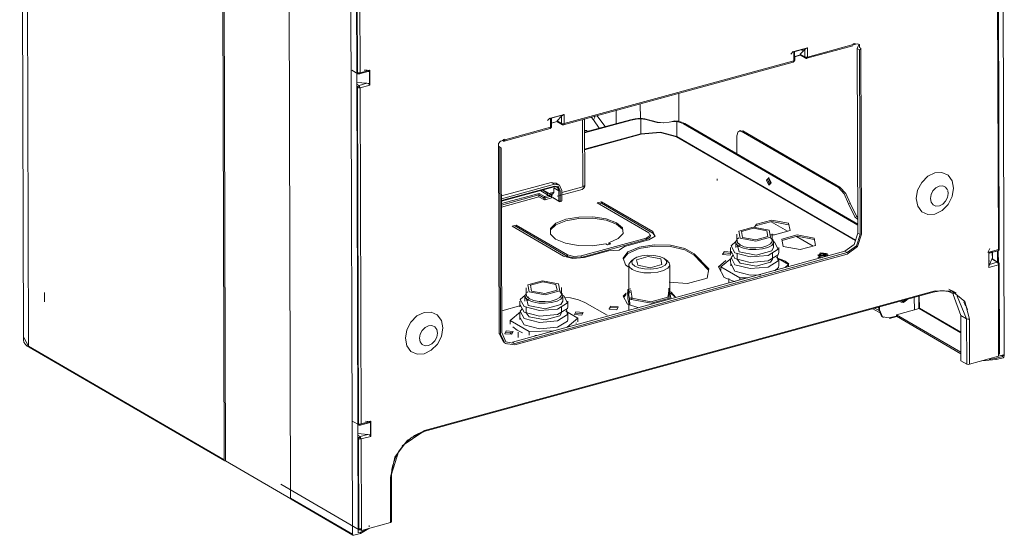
# Model space of a CAD drawing. Header units: millimetres. Extents: x 37142 to 74566, y 2709 to 34045.
# Tile 32 of 58: x 70935 to 71437, y 19763 to 20026. Entities that reach past the tile are written whole.
import ezdxf

# ---------------------------------------------------------------- set-up
doc = ezdxf.new("R2010")
doc.units = ezdxf.units.MM
doc.layers.add('G-XREF-____-OTLN', color=8, linetype='Continuous', lineweight=9)
doc.layers.add('M-EQPM-____-OTLN', color=50, linetype='Continuous', lineweight=20)

# ---------------------------------------------------------------- blocks, each defined once
blk = doc.blocks.new('City Class FR - City Class F_iam-1558930-3D Вент Right')
at = {"layer": 'G-XREF-____-OTLN'}
for p, q in [((4014.98, 20503.85), (4016.87, 19862.96)), ((4017.59, 20500.5), (4019.48, 19859.61)), ((4514.79, 20495.54), (4516.68, 19854.66)), ((4119.2, 19801.75), (4117.31, 20442.64)), ((4119.86, 19801.2), (4117.97, 20443.56)), ((4153, 19782.14), (4151.11, 20423.03)), ((4184.55, 19763.83), (4182.66, 20404.72)), ((4186.75, 19999.22), (4186.22, 20178.02)), ((4187.03, 19999.1), (4186.53, 20170.34)), ((4187.92, 20170.23), (4188.42, 19999)), ((4513.64, 19908.85), (4513.14, 20080.08)), ((4514.08, 19909.01), (4513.57, 20080.58)), ((4416.36, 20006.96), (4439.74, 20013.36)), ((4439.54, 20012.77), (4439.73, 20013.18)), ((4439.74, 20013.73), (4440.4, 20013.91)), ((4439.74, 20013.36), (4439.74, 20013.73)), ((4440.83, 20013.86), (4439.96, 20013.62)), ((4440.41, 20013.36), (4439.96, 20013.62)), ((4440.4, 20013.91), (4440.41, 20013.36)), ((4440.41, 20013.36), (4441.81, 20013.74)), ((4441.78, 20011.35), (4442.63, 20013.16)), ((4409.12, 20009.76), (4407.88, 20008.46)), ((4409.41, 20009.73), (4416.35, 20011.63)), ((4409.42, 20005.07), (4409.41, 20009.73)), ((4409.66, 20009.7), (4416.04, 20011.44)), ((4412.94, 20008.04), (4409.76, 20007.17)), ((4409.76, 20007.14), (4412.82, 20007.98)), ((4412.74, 20007.97), (4409.76, 20007.15)), ((4409.86, 20005.4), (4409.85, 20009.58)), ((4412.72, 20008.37), (4412.55, 20008.07)), ((4412.6, 20007.99), (4415.4, 20006.37)), ((4412.6, 20007.99), (4412.74, 20007.97)), ((4414.96, 20010.74), (4412.72, 20008.37)), ((4414.97, 20007.07), (4412.72, 20008.37)), ((4415.8, 20006.37), (4412.94, 20008.04)), ((4414.12, 20011.02), (4413.46, 20010.33)), ((4414.96, 20010.74), (4414.97, 20007.07)), ((4416.06, 20006.33), (4439.44, 20012.72)), ((4416.35, 20011.63), (4416.36, 20006.96)), ((4442.06, 19917.21), (4441.78, 20011.35)), ((4441.78, 20011.35), (4442.96, 20010.66)), ((4443.65, 20011.47), (4442.92, 20011.9)), ((4442.96, 20010.66), (4443.24, 19916.52)), ((4443.65, 20011.47), (4443.93, 19916.71)), ((4292.14, 19972.44), (4409.12, 20004.43)), ((4292.43, 19973.08), (4409.42, 20005.07)), ((4409.42, 20005.07), (4409.84, 20005.32)), ((4184.27, 20000.26), (4187.36, 19998.46)), ((4187.28, 19820.28), (4186.75, 19999.08)), ((4187.28, 19998.52), (4187.03, 19999.1)), ((4187.15, 19998.82), (4187.86, 19998.41)), ((4187.86, 19998.41), (4187.35, 19998.47)), ((4187.99, 19998.33), (4192.53, 19999.57)), ((4188.42, 19999), (4193.34, 20000.35)), ((4189.69, 19998.91), (4191.88, 19999.51)), ((4192, 20000.24), (4190.58, 20000.34)), ((4192.17, 20000.23), (4192.2, 20000.23)), ((4193, 20000.05), (4192.59, 20000.17)), ((4193.44, 19999.96), (4193.08, 20000.15)), ((4193.19, 20000.02), (4193.21, 19992.93)), ((4193.34, 20000.35), (4193.36, 19992.64)), ((4191.9, 19993.64), (4186.77, 19994.01)), ((4187.88, 19992.54), (4186.77, 19993.18)), ((4191.9, 19993.64), (4187.88, 19992.54)), ((4193.1, 19993.46), (4193.46, 19993.84)), ((4187.56, 19820.16), (4187.06, 19991.39)), ((4187.3, 19992.14), (4187.88, 19991.8)), ((4193.36, 19992.64), (4188.45, 19991.29)), ((4188.45, 19991.29), (4188.95, 19820.06)), ((4350.88, 19973.86), (4350.84, 19988.54)), ((4331.22, 19983.17), (4331.25, 19975.46)), ((4285.48, 19975.84), (4292.42, 19977.74)), ((4292.42, 19977.74), (4292.43, 19973.08)), ((4318.84, 19979.9), (4318.86, 19973.06)), ((4285.19, 19975.87), (4283.95, 19974.57)), ((4285.49, 19971.18), (4285.48, 19975.84)), ((4285.73, 19975.81), (4292.11, 19977.55)), ((4285.84, 19973.28), (4289.01, 19974.15)), ((4285.84, 19973.25), (4288.89, 19974.09)), ((4288.81, 19974.08), (4285.84, 19973.26)), ((4285.93, 19971.51), (4285.92, 19975.69)), ((4288.79, 19974.48), (4288.62, 19974.18)), ((4288.68, 19974.1), (4291.48, 19972.48)), ((4288.68, 19974.1), (4288.81, 19974.08)), ((4291.03, 19976.85), (4288.79, 19974.48)), ((4291.05, 19973.18), (4288.79, 19974.48)), ((4291.87, 19972.48), (4289.01, 19974.15)), ((4291.03, 19976.85), (4291.05, 19973.18)), ((4301.92, 19940.9), (4301.82, 19975.17)), ((4302.81, 19968.67), (4326.16, 19975.05)), ((4326.61, 19974.79), (4302.81, 19968.28)), ((4302.93, 19941.66), (4302.83, 19975.45)), ((4306.23, 19976.39), (4307.28, 19974.94)), ((4307.28, 19974.94), (4310.32, 19970.72)), ((4309.13, 19977.21), (4313.27, 19971.53)), ((4326.16, 19975.05), (4326.61, 19974.79)), ((4331.55, 19967.88), (4331.53, 19975.48)), ((4336.39, 19974.68), (4336.06, 19974.79)), ((4346.68, 19974.02), (4345.96, 19973.83)), ((4349.89, 19966.55), (4349.87, 19974.14)), ((4353.22, 19972.86), (4353.88, 19973.04)), ((4353.22, 19972.86), (4442.05, 19921.32)), ((4353.88, 19973.04), (4442.05, 19921.88)), ((4261.81, 19964.15), (4285.2, 19970.54)), ((4262.11, 19964.78), (4285.49, 19971.18)), ((4285.49, 19971.18), (4285.91, 19971.43)), ((4302.83, 19960.02), (4331.55, 19967.88)), ((4304.18, 19969.46), (4302.84, 19969.61)), ((4382.39, 19969.61), (4381.56, 19969.39)), ((4383.43, 19969.42), (4381.84, 19969.27)), ((4382.6, 19969.2), (4383.43, 19969.42)), ((4432.12, 19940.46), (4382.6, 19969.2)), ((4432.95, 19940.69), (4383.43, 19969.42)), ((4260.05, 19964.04), (4261.45, 19964.42)), ((4261.55, 19964.19), (4260.88, 19964.59)), ((4261.45, 19964.42), (4260.94, 19964.55)), ((4261.45, 19964.97), (4262.11, 19965.15)), ((4261.45, 19964.42), (4261.45, 19964.97)), ((4261.81, 19964.15), (4261.55, 19964.19)), ((4262.1, 19964.61), (4261.91, 19964.19)), ((4262.11, 19965.15), (4262.11, 19964.78)), ((4331.66, 19967.63), (4302.83, 19959.74)), ((4440.8, 19913.47), (4349.73, 19966.32)), ((4440.89, 19913.74), (4349.89, 19966.55)), ((4380.36, 19966.84), (4380.39, 19957.66)), ((4259.26, 19866.1), (4258.98, 19961.54)), ((4258.98, 19961.54), (4259.71, 19961.12)), ((4260, 19865.68), (4259.71, 19961.12)), ((4260.38, 19960.73), (4259.71, 19961.11)), ((4260.65, 19866.59), (4260.38, 19960.73)), ((4260.45, 19936.17), (4285.79, 19943.1)), ((4285.79, 19943.1), (4288.42, 19942.61)), ((4287.48, 19942.12), (4285.79, 19943.1)), ((4289.75, 19941.88), (4288.06, 19942.86)), ((4370.41, 19944.9), (4370.41, 19943.99)), ((4396.12, 19944.41), (4396.53, 19945.63)), ((4396.12, 19944.41), (4396.76, 19945.56)), ((4396.12, 19944.41), (4397.06, 19941.98)), ((4396.12, 19944.41), (4397.15, 19941.92)), ((4397.6, 19942.54), (4396.95, 19944.63)), ((4260.45, 19934.73), (4287.48, 19942.12)), ((4260.46, 19933.81), (4287.48, 19941.2)), ((4260.46, 19933.53), (4287.34, 19940.88)), ((4280.27, 19938.85), (4289.87, 19933.28)), ((4283.97, 19936.81), (4280.46, 19938.85)), ((4281.16, 19939.27), (4283.97, 19937.64)), ((4286.05, 19936.73), (4281.51, 19939.36)), ((4283.97, 19936.81), (4283.97, 19937.64)), ((4285.74, 19936.78), (4284.23, 19937.66)), ((4286.6, 19937.88), (4285.36, 19937.54)), ((4285.37, 19937.77), (4286.6, 19937.05)), ((4287, 19937.65), (4286.6, 19937.88)), ((4286.6, 19937.88), (4286.6, 19937.05)), ((4287, 19937.65), (4287.11, 19937.66)), ((4287.16, 19937.83), (4287.16, 19940.3)), ((4287.16, 19940.3), (4289.69, 19938.83)), ((4287.4, 19940.93), (4287.34, 19940.88)), ((4288.84, 19936.04), (4301.55, 19939.52)), ((4289.32, 19941.14), (4289.52, 19939.99)), ((4289.52, 19939.99), (4289.52, 19939.23)), ((4289.69, 19938.83), (4289.71, 19933.6)), ((4290.39, 19938.78), (4290.4, 19933.55)), ((4291.21, 19939.01), (4291.23, 19933.78)), ((4291.22, 19937.97), (4301.92, 19940.9)), ((4301.69, 19939.61), (4301.52, 19939.54)), ((4432.12, 19940.46), (4432.95, 19940.69)), ((4487.89, 19938.89), (4488.11, 19937.41)), ((4260.46, 19932.27), (4279.62, 19937.51)), ((4260.46, 19931.57), (4279.49, 19936.78)), ((4279.5, 19935.69), (4260.47, 19930.49)), ((4279.49, 19936.78), (4282.03, 19935.31)), ((4279.49, 19936.78), (4279.5, 19935.69)), ((4282.03, 19934.33), (4279.5, 19935.69)), ((4279.62, 19937.51), (4282.44, 19935.88)), ((4282.03, 19935.31), (4282.03, 19934.33)), ((4282.44, 19935.88), (4285.74, 19936.78)), ((4282.72, 19935.26), (4286.03, 19936.16)), ((4282.73, 19934.29), (4282.72, 19935.26)), ((4286.03, 19935.19), (4282.73, 19934.29)), ((4284.39, 19936.41), (4285.25, 19935.95)), ((4285.53, 19936.02), (4284.71, 19936.5)), ((4285.36, 19937.54), (4285.36, 19936.71)), ((4286.6, 19937.05), (4285.36, 19936.71)), ((4286.16, 19936.44), (4285.52, 19936.81)), ((4286.03, 19936.16), (4286.03, 19935.19)), ((4286.16, 19935.66), (4286.16, 19936.44)), ((4289.71, 19933.6), (4286.61, 19935.4)), ((4290.95, 19933.48), (4290.12, 19933.26)), ((4290.4, 19933.55), (4291.23, 19933.78)), ((4291.15, 19933.5), (4290.95, 19933.48)), ((4309.29, 19932.65), (4311.35, 19933.22)), ((4335.48, 19917.45), (4309.29, 19932.65)), ((4311.35, 19933.22), (4337.55, 19918.01)), ((4311.35, 19932.48), (4311.35, 19933.22)), ((4311.35, 19932.48), (4310.15, 19932.15)), ((4337.55, 19917.28), (4311.35, 19932.48)), ((4437.24, 19932.23), (4438.07, 19932.45)), ((4397.84, 19923.06), (4406.25, 19918.18)), ((4406.25, 19918.18), (4397.84, 19923.06)), ((4265.91, 19920.79), (4267.98, 19921.35)), ((4292.11, 19905.59), (4265.91, 19920.79)), ((4267.98, 19920.62), (4266.77, 19920.29)), ((4267.98, 19921.35), (4294.17, 19906.15)), ((4267.98, 19920.62), (4267.98, 19921.35)), ((4294.18, 19905.42), (4267.98, 19920.62)), ((4337.55, 19917.28), (4337.55, 19918.01)), ((4301.12, 19905.65), (4334.17, 19914.69)), ((4334.17, 19913.95), (4301.12, 19904.91)), ((4335.58, 19913.87), (4323.18, 19910.48)), ((4336.27, 19915.23), (4334.17, 19913.95)), ((4334.17, 19913.95), (4334.17, 19914.69)), ((4336.35, 19915.6), (4336.35, 19916.34)), ((4338.81, 19915.77), (4337.55, 19917.28)), ((4379.82, 19912.62), (4379.83, 19909.87)), ((4380.46, 19916.76), (4380.47, 19913.22)), ((4381.35, 19914.77), (4380.77, 19914.29)), ((4398.16, 19914.34), (4397.57, 19914.82)), ((4398.19, 19914.16), (4398.47, 19913.28)), ((4398.47, 19913.28), (4398.46, 19916.81)), ((4398.7, 19913.13), (4399.6, 19912.67)), ((4399.13, 19909.93), (4399.12, 19912.68)), ((4410.8, 19915.54), (4419.21, 19910.66)), ((4419.21, 19910.66), (4410.8, 19915.54)), ((4443.24, 19916.52), (4442.06, 19917.21)), ((4266.1, 19861.75), (4435.47, 19908.06)), ((4314.92, 19908.22), (4302.53, 19904.83)), ((4314.54, 19911.27), (4313.56, 19911.83)), ((4316.19, 19911.72), (4314.54, 19911.27)), ((4315.22, 19912.28), (4316.19, 19911.72)), ((4315.22, 19912.28), (4315.22, 19911.55)), ((4315.22, 19911.55), (4316.08, 19911.83)), ((4377.23, 19909.86), (4377.24, 19907.11)), ((4377.45, 19908.02), (4379.36, 19904.38)), ((4382.34, 19911.08), (4380.4, 19910.39)), ((4380.62, 19911.4), (4381.5, 19907.72)), ((4381.58, 19912.09), (4381.03, 19911.73)), ((4401.73, 19907.18), (4401.73, 19909.94)), ((4436.65, 19907.38), (4435.47, 19908.06)), ((4509.34, 19909.46), (4508.34, 19907.36)), ((4508.73, 19907.5), (4513.64, 19908.85)), ((4508.75, 19899.8), (4508.73, 19907.5)), ((4508.93, 19907.01), (4513.34, 19908.21)), ((4509.06, 19907.16), (4512.02, 19907.97)), ((4510.56, 19907.64), (4510.58, 19903.85)), ((4510.61, 19903.83), (4510.6, 19907.65)), ((4510.6, 19907.65), (4510.61, 19903.89)), ((4513.2, 19902.27), (4513.18, 19908.23)), ((4513.48, 19908.3), (4513.64, 19908.85)), ((4513.65, 19901.14), (4513.63, 19908.85)), ((4436.65, 19907.38), (4267.29, 19861.06)), ((4436.66, 19906.61), (4267.29, 19860.29)), ((4294.18, 19905.42), (4294.17, 19906.15)), ((4301.12, 19904.91), (4301.12, 19905.65)), ((4327.66, 19903.99), (4326.31, 19902.86)), ((4345.2, 19902.92), (4343.84, 19904.03)), ((4358.57, 19906.72), (4366.12, 19899.07)), ((4358.57, 19905.98), (4358.57, 19906.72)), ((4366, 19898.46), (4358.57, 19905.98)), ((4372.23, 19900.07), (4377.61, 19904.52)), ((4377.24, 19903.9), (4377.25, 19900.6)), ((4380.49, 19907.12), (4380.49, 19903.91)), ((4380.49, 19903.91), (4382.06, 19901.9)), ((4398.49, 19903.96), (4398.49, 19907.17)), ((4400.64, 19904.75), (4406.78, 19901.19)), ((4401.75, 19900.67), (4401.74, 19903.97)), ((4402.65, 19904.04), (4405, 19903.03)), ((4406.88, 19901.65), (4405, 19903.03)), ((4421.78, 19906.33), (4421.78, 19905.6)), ((4422.05, 19904.81), (4423.07, 19904.46)), ((4422.88, 19906.42), (4422.22, 19905.04)), ((4423.82, 19904.63), (4422.22, 19905.04)), ((4426.52, 19906.03), (4424.16, 19906.49)), ((4426.35, 19906.17), (4425.03, 19906.55)), ((4425.93, 19905.61), (4425.65, 19905.98)), ((4425.74, 19905.44), (4425.79, 19905.42)), ((4426.35, 19906.17), (4426.78, 19905.61)), ((4426.78, 19905.69), (4426.78, 19906.35)), ((4508.34, 19907.35), (4508.34, 19907.34)), ((4508.74, 19902.47), (4509.07, 19903.17)), ((4508.83, 19900.16), (4508.81, 19907.25)), ((4510.36, 19903.98), (4509.08, 19901.29)), ((4510.36, 19903.98), (4513.1, 19902.39)), ((4513.6, 19902.33), (4510.52, 19904.12)), ((4327.05, 19899), (4325.17, 19899.99)), ((4325.28, 19901.06), (4325.32, 19886.37)), ((4346.28, 19886.44), (4346.23, 19901.12)), ((4371.6, 19900.17), (4371.19, 19899.59)), ((4381.99, 19894.41), (4372.23, 19900.07)), ((4372.23, 19900.07), (4372.24, 19898.24)), ((4377.47, 19901.51), (4379.38, 19897.86)), ((4406.78, 19901.19), (4405.02, 19899.73)), ((4406.78, 19901.19), (4406.78, 19900.22)), ((4513.67, 19901.14), (4508.75, 19899.8)), ((4513.1, 19902.39), (4509.08, 19901.29)), ((4513.67, 19901.14), (4514.07, 19901.58)), ((4513.8, 19855.44), (4513.67, 19901.14)), ((4514.09, 19901.64), (4513.93, 19901.69)), ((4514.24, 19855.77), (4514.1, 19901.64)), ((4374.02, 19894.56), (4379.46, 19892.48)), ((4376.37, 19894.17), (4376.38, 19891.9)), ((4386.03, 19894.54), (4381.99, 19894.41)), ((4381.99, 19894.41), (4381.99, 19893.7)), ((4221.21, 19816.76), (4481.46, 19887.93)), ((4273.05, 19889.4), (4273.06, 19885.87)), ((4273.94, 19887.42), (4273.35, 19886.94)), ((4290.75, 19886.99), (4290.16, 19887.47)), ((4291.06, 19885.92), (4291.05, 19889.46)), ((4324.44, 19886.89), (4325.92, 19887.69)), ((4326.31, 19888.86), (4324.88, 19888.47)), ((4324.89, 19883.88), (4324.88, 19888.47)), ((4324.88, 19888.47), (4325.78, 19883.67)), ((4326.36, 19888.19), (4327.14, 19884.04)), ((4345.52, 19887.79), (4346.96, 19887.16)), ((4346.72, 19884.34), (4345.82, 19889.14)), ((4345.83, 19884.56), (4345.82, 19889.14)), ((4488.39, 19887.78), (4489.3, 19887.15)), ((4491.39, 19886.97), (4488.46, 19888.67)), ((4490.73, 19886.97), (4489.57, 19887.95)), ((4490.59, 19887.4), (4489.8, 19887.75)), ((4492.15, 19886.71), (4490.05, 19887.84)), ((4027.54, 19886.96), (4027.56, 19882.19)), ((4220.91, 19816.12), (4481.16, 19887.29)), ((4269.82, 19882.51), (4269.82, 19879.76)), ((4272.41, 19885.27), (4272.42, 19882.52)), ((4274.93, 19883.73), (4272.99, 19883.04)), ((4273.21, 19884.05), (4274.09, 19880.37)), ((4274.17, 19884.73), (4273.62, 19884.38)), ((4290.78, 19886.8), (4291.06, 19885.92)), ((4291.29, 19885.77), (4292.19, 19885.32)), ((4291.72, 19882.58), (4291.71, 19885.33)), ((4294.32, 19879.83), (4294.32, 19882.58)), ((4324.06, 19885.9), (4322.65, 19884.53)), ((4326.08, 19887.03), (4324.57, 19886.24)), ((4325.46, 19880.85), (4324.89, 19883.88)), ((4325.7, 19884.1), (4327.14, 19884.5)), ((4325.79, 19880.77), (4325.78, 19883.67)), ((4325.78, 19883.67), (4336.71, 19881.6)), ((4327.18, 19884.15), (4326.37, 19883.6)), ((4336.71, 19881.6), (4346.72, 19884.34)), ((4345.24, 19884.67), (4345.83, 19884.56)), ((4346.96, 19886.43), (4345.48, 19887.07)), ((4349.28, 19884.46), (4346.96, 19887.16)), ((4346.96, 19886.43), (4348.71, 19884.98)), ((4463.9, 19882.55), (4465.4, 19882.27)), ((4464.9, 19882.25), (4465.95, 19882.85)), ((4467.01, 19883.23), (4465.26, 19881.95)), ((4465.57, 19882.32), (4465.86, 19882.43)), ((4466.22, 19882.68), (4466.89, 19883.36)), ((4470.85, 19878.21), (4470.83, 19884.51)), ((4473.12, 19879.04), (4473.11, 19885.13)), ((4473.38, 19885.21), (4473.4, 19879.02)), ((4490.54, 19886.05), (4494.55, 19875.2)), ((4492.6, 19885.15), (4497.48, 19873.5)), ((4260.58, 19877.65), (4270.34, 19880.32)), ((4270.04, 19880.67), (4271.95, 19877.03)), ((4273.07, 19879.77), (4273.08, 19876.56)), ((4291.08, 19876.61), (4291.07, 19879.82)), ((4293.23, 19877.4), (4299.37, 19873.84)), ((4303.01, 19881.97), (4314.28, 19875.43)), ((4324.65, 19881.06), (4330.46, 19879.17)), ((4325.34, 19881.79), (4325.35, 19877.98)), ((4453.91, 19876.26), (4449.67, 19878.72)), ((4450.75, 19879.02), (4453.41, 19877.47)), ((4452.66, 19879.54), (4452.67, 19878.43)), ((4452.67, 19878.43), (4453.12, 19878.17)), ((4453.12, 19878.17), (4453.11, 19879.67)), ((4461.67, 19875.63), (4473.24, 19878.8)), ((4463.88, 19882.04), (4465.26, 19881.95)), ((4465.4, 19882.27), (4465.57, 19882.32)), ((4473.24, 19878.8), (4494.57, 19866.42)), ((4473.4, 19879.02), (4494.57, 19866.74)), ((4496.99, 19880.18), (4496.05, 19882.17)), ((4497.86, 19878.14), (4496.76, 19881.36)), ((4264.82, 19872.72), (4270.2, 19877.17)), ((4274.58, 19867.06), (4264.82, 19872.72)), ((4264.82, 19872.72), (4264.83, 19870.89)), ((4269.83, 19876.55), (4269.84, 19873.24)), ((4270.06, 19874.15), (4271.97, 19870.51)), ((4273.08, 19876.56), (4274.65, 19874.55)), ((4299.37, 19873.84), (4293.96, 19869.36)), ((4294.34, 19873.32), (4294.33, 19876.62)), ((4298.4, 19876.42), (4301.77, 19876.27)), ((4299.37, 19873.84), (4299.37, 19872)), ((4454.61, 19874.59), (4455.06, 19874.33)), ((4458.09, 19874.02), (4461.56, 19874.96)), ((4461.88, 19874.78), (4458.2, 19873.77)), ((4461.67, 19874.9), (4461.67, 19875.63)), ((4494.6, 19856.53), (4461.67, 19875.63)), ((4494.6, 19855.79), (4461.67, 19874.9)), ((4497.48, 19873.5), (4494.55, 19875.2)), ((4494.55, 19875.2), (4494.61, 19852.26)), ((4497.48, 19873.5), (4497.54, 19850.56)), ((4498.86, 19873.4), (4498.93, 19850.46)), ((4266.26, 19869.56), (4268.47, 19867.72)), ((4268.47, 19867.72), (4271.11, 19866.52)), ((4287, 19867.46), (4274.58, 19867.06)), ((4298.57, 19871.12), (4298.6, 19871.49)), ((4017.13, 19864.07), (4019.48, 19859.61)), ((4261.63, 19861.49), (4259.26, 19866.1)), ((4260, 19865.68), (4259.26, 19866.1)), ((4262.87, 19866.7), (4266.25, 19866.56)), ((4265.8, 19865.74), (4264.84, 19866.3)), ((4268.96, 19866.82), (4268.97, 19864.14)), ((4274.58, 19867.06), (4274.59, 19865.22)), ((4277.5, 19865.14), (4278.38, 19865.05)), ((4019.48, 19859.61), (4119.2, 19801.75)), ((4019.74, 19859.1), (4119.46, 19801.24)), ((4262.1, 19861.18), (4262.83, 19860.76)), ((4267.29, 19861.06), (4266.1, 19861.75)), ((4498.93, 19850.46), (4513.8, 19854.52)), ((4512.55, 19852.79), (4505.15, 19852.14)), ((4508.92, 19852.94), (4512.55, 19853.53)), ((4512.55, 19853.53), (4515.94, 19854.45)), ((4516.02, 19853.74), (4512.55, 19852.79)), ((4512.55, 19853.53), (4512.55, 19852.79)), ((4513.8, 19854.52), (4513.8, 19855.44)), ((4516.02, 19855.21), (4513.8, 19854.6)), ((4516, 19854.49), (4515.17, 19854.98)), ((4515.17, 19854.98), (4516, 19854.49)), ((4515.82, 19855.15), (4516.68, 19854.66)), ((4516.02, 19854.57), (4516.02, 19855.21)), ((4497.54, 19850.56), (4494.61, 19852.26)), ((4184.79, 19821.31), (4187.89, 19819.52)), ((4187.44, 19766.92), (4187.28, 19820.14)), ((4187.81, 19819.58), (4187.56, 19820.16)), ((4187.68, 19819.88), (4188.39, 19819.47)), ((4188.39, 19819.47), (4187.87, 19819.53)), ((4188.52, 19819.38), (4193.06, 19820.63)), ((4188.95, 19820.06), (4193.87, 19821.4)), ((4190.22, 19819.97), (4192.41, 19820.57)), ((4192.53, 19821.3), (4191.23, 19821.39)), ((4192.7, 19821.29), (4192.73, 19821.28)), ((4193.53, 19821.11), (4193.11, 19821.23)), ((4193.97, 19821.02), (4193.61, 19821.21)), ((4193.72, 19821.08), (4193.74, 19813.99)), ((4193.87, 19821.4), (4193.89, 19813.69)), ((4192.43, 19814.69), (4187.3, 19815.07)), ((4188.41, 19813.59), (4187.3, 19814.24)), ((4187.72, 19766.75), (4187.58, 19812.45)), ((4187.82, 19813.2), (4188.41, 19812.86)), ((4192.43, 19814.69), (4188.41, 19813.59)), ((4193.89, 19813.69), (4188.97, 19812.35)), ((4188.97, 19812.35), (4189.11, 19766.65)), ((4193.63, 19814.52), (4193.98, 19814.9)), ((4209.9, 19808.8), (4220.36, 19816.08)), ((4221.04, 19816.2), (4221.21, 19816.76)), ((4204.19, 19793.94), (4208.13, 19806.34)), ((4153.1, 19781.91), (4119.86, 19801.2)), ((4204.33, 19793), (4203.92, 19792.74)), ((4203.98, 19769.8), (4203.92, 19792.74)), ((4204.42, 19770.13), (4204.35, 19793.07)), ((4148.04, 19789.32), (4188.04, 19766.11)), ((4184.55, 19763.83), (4153, 19782.14)), ((4153, 19782.14), (4153.2, 19781.67)), ((4153.26, 19781.63), (4184.81, 19763.32)), ((4189.11, 19765.73), (4203.98, 19769.8)), ((4193.05, 19767.52), (4193.05, 19768.26)), ((4203.98, 19769.8), (4204.4, 19770.06)), ((4184.75, 19763.36), (4184.55, 19763.83)), ((4185.22, 19763.28), (4184.81, 19763.32)), ((4188.69, 19764.23), (4185.22, 19763.28)), ((4187.44, 19764.62), (4187.44, 19766.73)), ((4187.44, 19764.62), (4188.68, 19764.96)), ((4187.72, 19766.75), (4187.96, 19766.17)), ((4188.55, 19766.06), (4187.84, 19766.47)), ((4188.04, 19766.12), (4188.55, 19766.06)), ((4188.66, 19765.99), (4188.66, 19766.61)), ((4189.11, 19765.73), (4188.66, 19765.99)), ((4188.68, 19764.96), (4191.35, 19766.1)), ((4188.69, 19764.23), (4188.68, 19764.96)), ((4192.86, 19766.75), (4188.69, 19764.23)), ((4189.11, 19766.65), (4189.11, 19765.73))]:
    blk.add_line(p, q, dxfattribs=at)
for points in [[(4439.73, 20013.18, 0), (4439.74, 20013.27, 0), (4439.74, 20013.36, 0)], [(4441.81, 20013.74, 0), (4442.92, 20013.33, 0), (4442.92, 20011.9, 0)], [(4409.41, 20009.73, 0), (4409.54, 20009.71, 0), (4409.66, 20009.7, 0)], [(4409.68, 20009.29, 0), (4409.85, 20009.59, 0), (4409.66, 20009.7, 0)], [(4412.94, 20008.04, 0), (4412.84, 20007.99, 0), (4412.74, 20007.97, 0)], [(4416.04, 20011.44, 0), (4415.44, 20011.12, 0), (4414.96, 20010.74, 0)], [(4416.04, 20011.44, 0), (4416.2, 20011.53, 0), (4416.35, 20011.63, 0)], [(4442.96, 20010.66, 0), (4443.36, 20011.01, 0), (4443.65, 20011.47, 0)], [(4409.09, 20004.42, 0), (4409.13, 20004.43, 0), (4409.17, 20004.44, 0), (4409.21, 20004.46, 0), (4409.24, 20004.47, 0), (4409.28, 20004.49, 0), (4409.32, 20004.5, 0), (4409.35, 20004.52, 0), (4409.39, 20004.54, 0), (4409.42, 20004.57, 0), (4409.45, 20004.59, 0), (4409.49, 20004.61, 0), (4409.52, 20004.64, 0), (4409.55, 20004.67, 0), (4409.58, 20004.69, 0), (4409.6, 20004.72, 0), (4409.63, 20004.75, 0), (4409.65, 20004.79, 0), (4409.68, 20004.82, 0), (4409.7, 20004.85, 0), (4409.72, 20004.88, 0), (4409.74, 20004.92, 0), (4409.76, 20004.96, 0), (4409.78, 20004.99, 0), (4409.79, 20005.03, 0), (4409.8, 20005.07, 0), (4409.82, 20005.1, 0), (4409.83, 20005.14, 0), (4409.84, 20005.18, 0), (4409.84, 20005.22, 0), (4409.85, 20005.26, 0), (4409.86, 20005.3, 0), (4409.86, 20005.34, 0), (4409.86, 20005.38, 0), (4409.86, 20005.42, 0), (4409.86, 20005.42, 0)], [(4409.42, 20005.07, 0), (4409.26, 20004.51, 0), (4409.09, 20004.42, 0)], [(4415.8, 20006.37, 0), (4415.33, 20006.42, 0), (4414.97, 20007.07, 0)], [(4414.97, 20007.07, 0), (4415.61, 20006.9, 0), (4416.36, 20006.96, 0)], [(4416.09, 20006.34, 0), (4416.03, 20006.32, 0), (4415.96, 20006.3, 0), (4415.89, 20006.3, 0), (4415.82, 20006.29, 0), (4415.75, 20006.29, 0), (4415.69, 20006.3, 0), (4415.63, 20006.31, 0), (4415.57, 20006.32, 0), (4415.53, 20006.33, 0)], [(4415.8, 20006.37, 0), (4416.2, 20006.41, 0), (4416.36, 20006.96, 0)], [(4187.03, 19999.1, 0), (4187.67, 19998.94, 0), (4188.42, 19999, 0)], [(4187.34, 19998.47, 0), (4187.47, 19998.41, 0), (4187.61, 19998.36, 0), (4187.75, 19998.33, 0), (4187.88, 19998.33, 0), (4187.95, 19998.33, 0)], [(4188.42, 19999, 0), (4188.1, 19998.4, 0), (4187.86, 19998.41, 0)], [(4191.88, 19999.51, 0), (4192.68, 19999.62, 0), (4193.19, 20000.02, 0)], [(4193.34, 20000.35, 0), (4193.27, 20000.18, 0), (4193.19, 20000.02, 0)], [(4193.21, 19992.93, 0), (4192.7, 19993.41, 0), (4191.9, 19993.64, 0)], [(4193.21, 19992.93, 0), (4193.29, 19992.78, 0), (4193.36, 19992.64, 0)], [(4187.06, 19991.39, 0), (4187.3, 19992.11, 0), (4187.88, 19992.54, 0)], [(4187.06, 19991.39, 0), (4187.7, 19991.23, 0), (4188.45, 19991.29, 0)], [(4187.88, 19991.8, 0), (4187.76, 19991.72, 0), (4187.72, 19991.57, 0)], [(4187.99, 19991.55, 0), (4187.84, 19991.54, 0), (4187.72, 19991.57, 0)], [(4187.88, 19992.54, 0), (4188.12, 19991.99, 0), (4188.45, 19991.29, 0)], [(4187.99, 19991.55, 0), (4187.93, 19991.69, 0), (4187.88, 19991.8, 0)], [(4292.11, 19977.55, 0), (4292.27, 19977.64, 0), (4292.42, 19977.74, 0)], [(4285.48, 19975.84, 0), (4285.61, 19975.82, 0), (4285.73, 19975.81, 0)], [(4285.75, 19975.4, 0), (4285.92, 19975.7, 0), (4285.73, 19975.81, 0)], [(4289.01, 19974.15, 0), (4288.91, 19974.1, 0), (4288.81, 19974.08, 0)], [(4292.11, 19977.55, 0), (4291.51, 19977.23, 0), (4291.03, 19976.85, 0)], [(4291.87, 19972.48, 0), (4291.4, 19972.53, 0), (4291.05, 19973.18, 0)], [(4291.05, 19973.18, 0), (4291.69, 19973.01, 0), (4292.43, 19973.08, 0)], [(4291.87, 19972.48, 0), (4292.27, 19972.52, 0), (4292.43, 19973.08, 0)], [(4308.23, 19977.08, 0), (4308, 19976.35, 0), (4307.28, 19974.94, 0)], [(4326.16, 19975.05, 0), (4328.63, 19975.56, 0), (4331.08, 19975.74, 0)], [(4331.53, 19975.48, 0), (4329.08, 19975.3, 0), (4326.61, 19974.79, 0)], [(4331.08, 19975.74, 0), (4333.51, 19975.49, 0), (4336.06, 19974.79, 0)], [(4331.53, 19975.48, 0), (4333.98, 19975.22, 0), (4336.55, 19974.51, 0)], [(4336.56, 19974.51, 0), (4339.76, 19973.66, 0), (4343.06, 19973.43, 0), (4345.95, 19973.82, 0)], [(4343.19, 19973.48, 0), (4339.9, 19973.72, 0), (4336.72, 19974.56, 0)], [(4345.96, 19973.83, 0), (4348.08, 19974.2, 0), (4349.87, 19974.14, 0)], [(4350.53, 19974.32, 0), (4348.75, 19974.39, 0), (4346.68, 19974.02, 0)], [(4349.87, 19974.14, 0), (4351.53, 19973.67, 0), (4353.22, 19972.86, 0)], [(4353.88, 19973.04, 0), (4352.2, 19973.85, 0), (4350.53, 19974.32, 0)], [(4285.16, 19970.53, 0), (4285.2, 19970.54, 0), (4285.24, 19970.55, 0), (4285.28, 19970.57, 0), (4285.32, 19970.58, 0), (4285.35, 19970.6, 0), (4285.39, 19970.62, 0), (4285.42, 19970.63, 0), (4285.46, 19970.65, 0), (4285.49, 19970.68, 0), (4285.53, 19970.7, 0), (4285.56, 19970.72, 0), (4285.59, 19970.75, 0), (4285.62, 19970.78, 0), (4285.65, 19970.81, 0), (4285.67, 19970.83, 0), (4285.7, 19970.86, 0), (4285.73, 19970.9, 0), (4285.75, 19970.93, 0), (4285.77, 19970.96, 0), (4285.79, 19971, 0), (4285.81, 19971.03, 0), (4285.83, 19971.07, 0), (4285.85, 19971.1, 0), (4285.86, 19971.14, 0), (4285.88, 19971.18, 0), (4285.89, 19971.21, 0), (4285.9, 19971.25, 0), (4285.91, 19971.29, 0), (4285.92, 19971.33, 0), (4285.92, 19971.37, 0), (4285.93, 19971.41, 0), (4285.93, 19971.45, 0), (4285.93, 19971.49, 0), (4285.93, 19971.53, 0), (4285.93, 19971.53, 0)], [(4285.49, 19971.18, 0), (4285.33, 19970.62, 0), (4285.16, 19970.53, 0)], [(4292.17, 19972.45, 0), (4292.1, 19972.43, 0), (4292.03, 19972.41, 0), (4291.96, 19972.41, 0), (4291.89, 19972.4, 0), (4291.82, 19972.4, 0), (4291.76, 19972.41, 0), (4291.7, 19972.42, 0), (4291.64, 19972.43, 0), (4291.6, 19972.44, 0)], [(4331.55, 19967.88, 0), (4341.44, 19968.72, 0), (4349.89, 19966.55, 0)], [(4331.66, 19967.63, 0), (4331.58, 19967.73, 0), (4331.55, 19967.88, 0)], [(4349.73, 19966.32, 0), (4341.4, 19968.46, 0), (4331.66, 19967.63, 0)], [(4382.6, 19969.2, 0), (4381.01, 19969.05, 0), (4380.36, 19966.84, 0)], [(4258.98, 19961.54, 0), (4258.93, 19962.98, 0), (4260.05, 19964.04, 0)], [(4262.11, 19964.78, 0), (4262.11, 19964.69, 0), (4262.1, 19964.61, 0)], [(4349.73, 19966.32, 0), (4349.84, 19966.4, 0), (4349.89, 19966.55, 0)], [(4259.71, 19961.12, 0), (4260, 19960.85, 0), (4260.38, 19960.73, 0)], [(4490.81, 19940.08, 0), (4490.08, 19943.92, 0), (4488.01, 19946.78, 0), (4484.92, 19948.22, 0), (4481.29, 19948.03, 0), (4477.65, 19946.24, 0), (4474.58, 19943.11, 0), (4472.53, 19939.13, 0), (4471.81, 19934.88, 0)], [(4397.82, 19942.85, 0), (4396.64, 19945.47, 0), (4395.46, 19944.23, 0)], [(4397.82, 19942.85, 0), (4396.65, 19941.61, 0), (4395.46, 19944.23, 0)], [(4283.97, 19937.64, 0), (4284.61, 19937.48, 0), (4285.36, 19937.54, 0)], [(4287.34, 19940.88, 0), (4287.43, 19940.91, 0), (4287.52, 19940.93, 0), (4287.62, 19940.94, 0), (4287.71, 19940.95, 0), (4287.8, 19940.96, 0), (4287.89, 19940.96, 0), (4287.98, 19940.96, 0), (4288.07, 19940.96, 0), (4288.15, 19940.94, 0), (4288.23, 19940.93, 0), (4288.31, 19940.91, 0), (4288.39, 19940.89, 0), (4288.47, 19940.87, 0), (4288.55, 19940.84, 0), (4288.62, 19940.8, 0), (4288.69, 19940.77, 0), (4288.72, 19940.75, 0)], [(4289.69, 19938.83, 0), (4288.96, 19940.58, 0), (4287.42, 19940.96, 0)], [(4287.48, 19942.12, 0), (4290.11, 19941.63, 0), (4291.21, 19939.01, 0)], [(4287.48, 19941.2, 0), (4289.53, 19940.82, 0), (4290.39, 19938.78, 0)], [(4290.39, 19938.78, 0), (4290.01, 19938.75, 0), (4289.69, 19938.83, 0)], [(4301.69, 19939.61, 0), (4301.81, 19939.68, 0), (4301.93, 19939.76, 0), (4302.05, 19939.85, 0), (4302.17, 19939.94, 0), (4302.28, 19940.05, 0), (4302.39, 19940.17, 0), (4302.48, 19940.3, 0), (4302.58, 19940.43, 0), (4302.66, 19940.57, 0), (4302.73, 19940.71, 0), (4302.79, 19940.86, 0), (4302.83, 19941.01, 0), (4302.87, 19941.15, 0), (4302.9, 19941.3, 0), (4302.92, 19941.44, 0), (4302.93, 19941.57, 0), (4302.93, 19941.61, 0)], [(4301.92, 19940.9, 0), (4302.89, 19941.49, 0), (4302.93, 19941.66, 0)], [(4437.24, 19932.23, 0), (4435.15, 19937.28, 0), (4432.12, 19940.46, 0)], [(4432.95, 19940.69, 0), (4435.97, 19937.51, 0), (4438.07, 19932.45, 0)], [(4490.81, 19940.08, 0), (4490.1, 19935.83, 0), (4488.04, 19931.84, 0), (4484.97, 19928.72, 0), (4481.34, 19926.92, 0), (4477.7, 19926.73, 0), (4474.62, 19928.18, 0), (4472.55, 19931.04, 0), (4471.81, 19934.88, 0)], [(4479.02, 19934.93, 0), (4479.36, 19936.95, 0), (4480.34, 19938.86, 0), (4481.81, 19940.36, 0), (4483.55, 19941.22, 0), (4485.29, 19941.31, 0), (4486.76, 19940.62, 0), (4487.76, 19939.25, 0)], [(4279.49, 19936.78, 0), (4279.52, 19937.09, 0), (4279.56, 19937.35, 0)], [(4282.44, 19935.88, 0), (4282.21, 19935.63, 0), (4282.03, 19935.31, 0)], [(4282.03, 19935.31, 0), (4282.35, 19935.22, 0), (4282.72, 19935.26, 0)], [(4282.73, 19934.29, 0), (4282.35, 19934.25, 0), (4282.03, 19934.33, 0)], [(4282.72, 19935.26, 0), (4282.64, 19935.63, 0), (4282.44, 19935.88, 0)], [(4285.36, 19936.71, 0), (4284.61, 19936.65, 0), (4283.97, 19936.81, 0)], [(4286.16, 19936.44, 0), (4286.09, 19936.69, 0), (4285.74, 19936.78, 0)], [(4285.74, 19936.78, 0), (4285.94, 19936.53, 0), (4286.03, 19936.16, 0)], [(4286.03, 19936.16, 0), (4286.24, 19936.29, 0), (4286.16, 19936.44, 0)], [(4286.16, 19935.46, 0), (4286.24, 19935.32, 0), (4286.03, 19935.19, 0)], [(4290.12, 19933.26, 0), (4289.83, 19933.31, 0), (4289.71, 19933.6, 0)], [(4289.71, 19933.6, 0), (4290.03, 19933.52, 0), (4290.4, 19933.55, 0)], [(4290.4, 19933.55, 0), (4290.24, 19933.25, 0), (4290.12, 19933.26, 0)], [(4479.02, 19934.93, 0), (4479.37, 19933.09, 0), (4480.37, 19931.72, 0), (4481.84, 19931.03, 0), (4483.58, 19931.12, 0), (4485.32, 19931.98, 0), (4486.79, 19933.48, 0), (4487.77, 19935.39, 0), (4488.11, 19937.41, 0)], [(4442.02, 19924.27, 0), (4440.46, 19925.62, 0), (4437.24, 19932.23, 0)], [(4438.07, 19932.45, 0), (4441.29, 19925.85, 0), (4441.99, 19925.14, 0)], [(4313.56, 19911.83, 0), (4306.81, 19910.83, 0), (4299.62, 19910.91, 0), (4293.06, 19912.06, 0), (4288.07, 19914.11, 0), (4285.41, 19916.75, 0), (4285.47, 19919.61, 0), (4288.22, 19922.26, 0), (4293.28, 19924.31, 0), (4299.89, 19925.45, 0), (4307.08, 19925.52, 0), (4313.8, 19924.52, 0), (4319.05, 19922.57, 0), (4322.06, 19919.99, 0), (4322.39, 19917.13, 0), (4319.99, 19914.43, 0), (4315.22, 19912.28, 0)], [(4322.06, 19919.25, 0), (4319.05, 19921.84, 0), (4313.8, 19923.78, 0), (4307.08, 19924.79, 0), (4299.89, 19924.72, 0), (4293.28, 19923.57, 0), (4288.23, 19921.53, 0), (4285.47, 19918.88, 0)], [(4406.78, 19922.28, 0), (4398.22, 19923.89, 0), (4390.37, 19921.75, 0), (4389.44, 19920.22, 0)], [(4390.45, 19921.07, 0), (4398.22, 19923.16, 0), (4406.78, 19921.54, 0)], [(4337.55, 19918.01, 0), (4338.72, 19915.78, 0), (4335.58, 19913.87, 0)], [(4382.02, 19914.75, 0), (4381.35, 19918.31, 0), (4388.78, 19920.35, 0), (4396.89, 19918.82, 0)], [(4396.89, 19918.82, 0), (4397.57, 19915.25, 0), (4390.13, 19913.22, 0), (4382.02, 19914.75, 0)], [(4395.65, 19918.48, 0), (4388.9, 19919.75, 0), (4382.7, 19918.06, 0), (4383.26, 19915.09, 0)], [(4383.26, 19915.09, 0), (4390.02, 19913.81, 0), (4396.21, 19915.51, 0), (4395.65, 19918.48, 0)], [(4406.78, 19922.28, 0), (4407.49, 19918.52, 0), (4399.64, 19916.37, 0), (4397.34, 19916.44, 0)], [(4334.17, 19914.69, 0), (4336.26, 19915.96, 0), (4335.48, 19917.45, 0)], [(4379.36, 19907.13, 0), (4377.44, 19910.78, 0), (4379.96, 19912.94, 0)], [(4399.6, 19912.67, 0), (4401.51, 19909.03, 0), (4396.38, 19905.9, 0), (4387.2, 19905.11, 0), (4379.36, 19907.13, 0)], [(4381.5, 19910.47, 0), (4380.12, 19911.68, 0), (4379.87, 19913.01, 0), (4380.51, 19914.05, 0)], [(4380.51, 19913.58, 0), (4380.75, 19912.34, 0), (4382.03, 19911.22, 0)], [(4381.5, 19910.47, 0), (4383.83, 19909.53, 0), (4386.85, 19908.96, 0), (4390.19, 19908.83, 0), (4393.44, 19909.17, 0), (4396.21, 19909.92, 0), (4398.16, 19911.01, 0), (4399.07, 19912.3, 0), (4398.82, 19913.62, 0), (4398.16, 19914.34, 0)], [(4398.42, 19912.92, 0), (4397.58, 19911.72, 0), (4395.75, 19910.71, 0), (4393.17, 19910, 0), (4390.14, 19909.69, 0), (4387.03, 19909.8, 0), (4384.21, 19910.33, 0), (4382.03, 19911.22, 0)], [(4419.74, 19914.76, 0), (4411.18, 19916.38, 0), (4403.33, 19914.23, 0), (4404.04, 19910.47, 0)], [(4403.41, 19913.55, 0), (4411.18, 19915.64, 0), (4419.74, 19914.02, 0)], [(4419.74, 19914.76, 0), (4420.45, 19911, 0), (4412.6, 19908.85, 0), (4404.04, 19910.47, 0)], [(4435.47, 19908.06, 0), (4440.14, 19911.49, 0), (4442.06, 19917.21, 0)], [(4443.24, 19916.52, 0), (4441.32, 19910.8, 0), (4436.65, 19907.38, 0)], [(4443.93, 19916.71, 0), (4441.81, 19910.39, 0), (4436.66, 19906.61, 0)], [(4323.18, 19910.48, 0), (4320.46, 19908.53, 0), (4314.92, 19908.22, 0)], [(4325.04, 19900.08, 0), (4323.69, 19901.16, 0), (4322.41, 19904.46, 0), (4324.87, 19907.64, 0), (4330.55, 19910.09, 0), (4338.32, 19911.32, 0), (4346.64, 19911.09, 0), (4353.93, 19909.43, 0), (4358.57, 19906.72, 0)], [(4358.57, 19905.98, 0), (4353.93, 19908.69, 0), (4346.65, 19910.36, 0), (4338.32, 19910.58, 0), (4330.55, 19909.35, 0), (4324.87, 19906.91, 0), (4322.47, 19903.98, 0)], [(4373.15, 19906.35, 0), (4373.88, 19907.87, 0), (4377.7, 19907.59, 0)], [(4373.15, 19906.35, 0), (4376.97, 19906.07, 0), (4377.7, 19907.59, 0)], [(4381.5, 19907.72, 0), (4390.2, 19906.08, 0), (4398.17, 19908.26, 0), (4399.12, 19910.1, 0)], [(4508.81, 19907.25, 0), (4508.78, 19907.37, 0), (4508.73, 19907.5, 0)], [(4514.06, 19908.97, 0), (4514.04, 19908.89, 0), (4514.01, 19908.81, 0), (4513.98, 19908.73, 0), (4513.93, 19908.65, 0), (4513.88, 19908.57, 0), (4513.82, 19908.5, 0), (4513.75, 19908.43, 0), (4513.68, 19908.38, 0), (4513.61, 19908.33, 0), (4513.54, 19908.29, 0), (4513.46, 19908.25, 0), (4513.39, 19908.23, 0), (4513.38, 19908.22, 0)], [(4513.64, 19908.85, 0), (4514.06, 19908.93, 0), (4514.08, 19909.01, 0)], [(4302.53, 19904.83, 0), (4296.91, 19904.35, 0), (4292.11, 19905.59, 0)], [(4294.17, 19906.15, 0), (4297.38, 19905.33, 0), (4301.12, 19905.65, 0)], [(4301.12, 19904.91, 0), (4297.38, 19904.59, 0), (4294.18, 19905.42, 0)], [(4327.1, 19903.41, 0), (4326.32, 19902.87, 0), (4325.33, 19901.48, 0), (4325.6, 19900.03, 0), (4327.1, 19898.72, 0)], [(4328.34, 19900.44, 0), (4327.05, 19901.56, 0), (4326.82, 19902.8, 0), (4327.67, 19903.99, 0), (4329.49, 19905, 0), (4332.06, 19905.71, 0), (4335.08, 19906.02, 0), (4338.18, 19905.9, 0), (4340.99, 19905.37, 0), (4343.17, 19904.49, 0)], [(4344.41, 19903.46, 0), (4345.91, 19902.14, 0), (4346.18, 19900.7, 0), (4345.2, 19899.31, 0), (4343.07, 19898.13, 0), (4340.07, 19897.3, 0), (4336.54, 19896.94, 0), (4332.92, 19897.07, 0), (4329.64, 19897.69, 0), (4327.1, 19898.72, 0)], [(4343.17, 19904.49, 0), (4344.45, 19903.37, 0), (4344.69, 19902.13, 0), (4343.84, 19900.94, 0), (4342.02, 19899.93, 0), (4339.45, 19899.22, 0), (4336.42, 19898.91, 0), (4333.32, 19899.02, 0), (4330.51, 19899.55, 0), (4328.34, 19900.44, 0)], [(4329.87, 19900.85, 0), (4329.33, 19903.68, 0), (4335.22, 19905.29, 0), (4341.64, 19904.07, 0)], [(4329.87, 19900.85, 0), (4336.29, 19899.64, 0), (4342.17, 19901.25, 0), (4341.64, 19904.07, 0)], [(4374.02, 19894.56, 0), (4371.09, 19900.14, 0), (4374.73, 19903.25, 0)], [(4377.23, 19906.95, 0), (4373.88, 19907.13, 0), (4373.15, 19906.65, 0)], [(4379.37, 19901.17, 0), (4377.46, 19904.81, 0), (4378.62, 19906.15, 0)], [(4401.7, 19907.1, 0), (4401.52, 19906.27, 0), (4396.39, 19903.14, 0), (4387.21, 19902.36, 0), (4379.36, 19904.38, 0)], [(4400.95, 19905.69, 0), (4401.53, 19903.06, 0), (4396.4, 19899.93, 0), (4387.22, 19899.15, 0), (4379.37, 19901.17, 0)], [(4382.06, 19901.9, 0), (4390.17, 19900.37, 0), (4397.6, 19902.4, 0), (4398.49, 19903.96, 0)], [(4421.67, 19904.83, 0), (4422.79, 19905.55, 0), (4424.06, 19905.74, 0)], [(4423.36, 19906.43, 0), (4422.76, 19906.3, 0), (4422.05, 19904.81, 0)], [(4422.22, 19905.77, 0), (4422.87, 19907.16, 0), (4426.35, 19906.9, 0)], [(4426.35, 19906.9, 0), (4425.69, 19905.52, 0), (4422.22, 19905.77, 0)], [(4422.53, 19905.28, 0), (4422.54, 19905.29, 0), (4422.55, 19905.3, 0), (4422.57, 19905.31, 0), (4422.6, 19905.33, 0), (4422.63, 19905.34, 0), (4422.66, 19905.36, 0), (4422.7, 19905.38, 0), (4422.74, 19905.4, 0), (4422.79, 19905.42, 0), (4422.84, 19905.44, 0)], [(4422.63, 19905.6, 0), (4423.36, 19906.14, 0), (4425.65, 19905.98, 0)], [(4425.65, 19906.71, 0), (4423.35, 19906.88, 0), (4422.92, 19905.97, 0)], [(4422.92, 19905.97, 0), (4425.21, 19905.8, 0), (4425.65, 19906.71, 0)], [(4423.16, 19905.53, 0), (4423.23, 19905.55, 0), (4423.31, 19905.57, 0), (4423.39, 19905.58, 0), (4423.47, 19905.59, 0), (4423.55, 19905.61, 0), (4423.63, 19905.62, 0), (4423.72, 19905.63, 0), (4423.8, 19905.64, 0), (4423.89, 19905.64, 0), (4423.98, 19905.65, 0), (4424.07, 19905.65, 0), (4424.16, 19905.66, 0), (4424.25, 19905.66, 0), (4424.34, 19905.66, 0), (4424.43, 19905.66, 0), (4424.52, 19905.65, 0), (4424.61, 19905.65, 0), (4424.69, 19905.64, 0), (4424.78, 19905.64, 0), (4424.87, 19905.63, 0), (4424.95, 19905.62, 0), (4425.04, 19905.61, 0), (4425.12, 19905.6, 0), (4425.2, 19905.58, 0), (4425.28, 19905.57, 0)], [(4508.81, 19907.25, 0), (4508.91, 19907.01, 0), (4509.06, 19907.16, 0)], [(4510.61, 19903.89, 0), (4510.51, 19904.13, 0), (4510.36, 19903.98, 0)], [(4366.12, 19899.07, 0), (4365.2, 19894.26, 0), (4355.17, 19891.52, 0), (4345.83, 19892.34, 0)], [(4379.38, 19897.86, 0), (4387.23, 19895.84, 0), (4392.61, 19895.93, 0)], [(4399.78, 19898.01, 0), (4401.54, 19899.76, 0), (4401.75, 19900.67, 0)], [(4508.75, 19899.8, 0), (4508.8, 19899.97, 0), (4508.83, 19900.16, 0)], [(4509.08, 19901.29, 0), (4508.93, 19900.8, 0), (4508.83, 19900.16, 0)], [(4513.67, 19901.14, 0), (4513.5, 19901.89, 0), (4513.1, 19902.39, 0)], [(4513.6, 19902.33, 0), (4513.69, 19902.28, 0), (4513.93, 19901.69, 0)], [(4513.62, 19902.32, 0), (4513.75, 19902.23, 0), (4513.87, 19902.11, 0), (4513.97, 19901.96, 0), (4514.04, 19901.81, 0), (4514.08, 19901.66, 0)], [(4274.61, 19887.4, 0), (4273.94, 19890.96, 0), (4281.37, 19893, 0), (4289.48, 19891.46, 0)], [(4289.48, 19891.46, 0), (4290.15, 19887.9, 0), (4282.72, 19885.87, 0), (4274.61, 19887.4, 0)], [(4288.24, 19891.13, 0), (4281.48, 19892.4, 0), (4275.29, 19890.71, 0), (4275.85, 19887.74, 0)], [(4275.85, 19887.74, 0), (4282.61, 19886.46, 0), (4288.8, 19888.15, 0), (4288.24, 19891.13, 0)], [(4481.16, 19887.29, 0), (4481.29, 19887.37, 0), (4481.46, 19887.93, 0)], [(4481.16, 19887.29, 0), (4481.81, 19887.45, 0), (4482.46, 19887.59, 0), (4483.11, 19887.69, 0), (4483.75, 19887.77, 0), (4484.39, 19887.81, 0), (4485.02, 19887.83, 0), (4485.65, 19887.81, 0), (4486.26, 19887.77, 0), (4486.87, 19887.7, 0), (4487.46, 19887.6, 0), (4488.05, 19887.47, 0), (4488.62, 19887.31, 0), (4489.18, 19887.12, 0), (4489.73, 19886.91, 0), (4490.26, 19886.67, 0), (4490.78, 19886.4, 0), (4490.99, 19886.28, 0)], [(4481.46, 19887.93, 0), (4490.14, 19887.72, 0), (4496.51, 19882.4, 0), (4498.86, 19873.4, 0)], [(4271.95, 19879.78, 0), (4270.03, 19883.42, 0), (4272.55, 19885.59, 0)], [(4292.19, 19885.32, 0), (4294.1, 19881.67, 0), (4288.97, 19878.54, 0), (4279.79, 19877.76, 0), (4271.95, 19879.78, 0)], [(4274.09, 19883.12, 0), (4272.71, 19884.33, 0), (4272.46, 19885.66, 0), (4273.1, 19886.7, 0)], [(4273.1, 19886.23, 0), (4273.34, 19884.99, 0), (4274.62, 19883.86, 0)], [(4274.09, 19883.12, 0), (4276.42, 19882.17, 0), (4279.44, 19881.6, 0), (4282.78, 19881.48, 0), (4286.03, 19881.82, 0), (4288.8, 19882.57, 0), (4290.75, 19883.66, 0), (4291.66, 19884.94, 0), (4291.41, 19886.27, 0), (4290.75, 19886.99, 0)], [(4274.09, 19880.37, 0), (4282.79, 19878.73, 0), (4290.76, 19880.91, 0), (4291.72, 19882.58, 0)], [(4291.01, 19885.56, 0), (4290.17, 19884.37, 0), (4288.34, 19883.35, 0), (4285.76, 19882.65, 0), (4282.73, 19882.33, 0), (4279.62, 19882.45, 0), (4276.8, 19882.98, 0), (4274.62, 19883.86, 0)], [(4292.68, 19884.51, 0), (4295.6, 19884.23, 0), (4299.76, 19883.34, 0), (4303.01, 19881.97, 0)], [(4324.65, 19881.06, 0), (4322.54, 19885.08, 0), (4324.05, 19886.63, 0)], [(4327.14, 19884.04, 0), (4336.58, 19882.26, 0), (4345.24, 19884.62, 0), (4345.77, 19887.19, 0)], [(4467.12, 19883.5, 0), (4466.64, 19882.91, 0), (4466.03, 19882.5, 0), (4465.39, 19882.32, 0), (4464.78, 19882.4, 0), (4464.29, 19882.73, 0)], [(4271.96, 19873.82, 0), (4270.05, 19877.46, 0), (4271.21, 19878.79, 0)], [(4294.29, 19879.75, 0), (4294.11, 19878.92, 0), (4288.98, 19875.79, 0), (4279.8, 19875.01, 0), (4271.95, 19877.03, 0)], [(4293.54, 19878.34, 0), (4294.12, 19875.71, 0), (4288.99, 19872.58, 0), (4279.81, 19871.79, 0), (4271.96, 19873.82, 0)], [(4315.36, 19878.52, 0), (4316.08, 19880.04, 0), (4319.9, 19879.76, 0)], [(4315.36, 19878.52, 0), (4319.18, 19878.24, 0), (4319.9, 19879.76, 0)], [(4319.44, 19879.13, 0), (4316.08, 19879.31, 0), (4315.36, 19878.82, 0)], [(4454.57, 19874.63, 0), (4454.13, 19874.93, 0), (4452.67, 19878.43, 0)], [(4453.12, 19878.17, 0), (4454.58, 19874.67, 0), (4458.09, 19874.02, 0)], [(4473.4, 19879.02, 0), (4473.27, 19879.06, 0), (4473.12, 19879.04, 0)], [(4473.4, 19879.02, 0), (4473.35, 19878.88, 0), (4473.24, 19878.8, 0)], [(4211.56, 19863.71, 0), (4212.28, 19867.96, 0), (4214.33, 19871.95, 0), (4217.41, 19875.07, 0), (4221.04, 19876.86, 0), (4224.67, 19877.05, 0), (4227.76, 19875.61, 0), (4229.83, 19872.75, 0), (4230.56, 19868.91, 0)], [(4271.97, 19870.51, 0), (4279.82, 19868.49, 0), (4289, 19869.28, 0), (4294.13, 19872.41, 0), (4294.34, 19873.32, 0)], [(4274.65, 19874.55, 0), (4282.76, 19873.02, 0), (4290.19, 19875.05, 0), (4291.08, 19876.61, 0)], [(4302.01, 19876.89, 0), (4298.4, 19877.15, 0), (4297.71, 19875.71, 0)], [(4297.71, 19875.71, 0), (4301.33, 19875.45, 0), (4302.01, 19876.89, 0)], [(4497.48, 19873.5, 0), (4498.12, 19873.33, 0), (4498.86, 19873.4, 0)], [(4211.56, 19863.71, 0), (4212.3, 19859.87, 0), (4214.36, 19857.01, 0), (4217.45, 19855.57, 0), (4221.09, 19855.76, 0), (4224.72, 19857.55, 0), (4227.8, 19860.68, 0), (4229.85, 19864.66, 0), (4230.56, 19868.91, 0)], [(4227.86, 19866.24, 0), (4227.51, 19868.08, 0), (4226.52, 19869.45, 0), (4225.04, 19870.14, 0), (4223.3, 19870.05, 0), (4221.57, 19869.19, 0), (4220.1, 19867.7, 0), (4219.11, 19865.79, 0), (4218.77, 19863.76, 0)], [(4266.48, 19867.17, 0), (4262.87, 19867.44, 0), (4262.19, 19866, 0)], [(4016.87, 19862.96, 0), (4016.89, 19862.65, 0), (4016.94, 19862.35, 0), (4017.01, 19862.05, 0), (4017.12, 19861.76, 0), (4017.25, 19861.48, 0), (4017.4, 19861.2, 0), (4017.58, 19860.93, 0), (4017.79, 19860.67, 0), (4018.01, 19860.42, 0), (4018.25, 19860.18, 0), (4018.52, 19859.95, 0), (4018.8, 19859.72, 0), (4019.1, 19859.5, 0), (4019.43, 19859.29, 0), (4019.74, 19859.1, 0)], [(4227.86, 19866.24, 0), (4227.52, 19864.21, 0), (4226.54, 19862.31, 0), (4225.06, 19860.81, 0), (4223.33, 19859.95, 0), (4221.59, 19859.86, 0), (4220.11, 19860.56, 0), (4219.12, 19861.92, 0), (4218.77, 19863.76, 0)], [(4267.29, 19860.29, 0), (4262.36, 19861.07, 0), (4260, 19865.68, 0)], [(4267.29, 19861.06, 0), (4262.61, 19861.93, 0), (4260.65, 19866.59, 0)], [(4262.19, 19866, 0), (4265.8, 19865.74, 0), (4266.48, 19867.17, 0)], [(4019.74, 19859.1, 0), (4019.68, 19859.15, 0), (4019.48, 19859.61, 0)], [(4513.8, 19855.44, 0), (4514.22, 19855.7, 0), (4514.24, 19855.77, 0)], [(4516.68, 19854.66, 0), (4516.49, 19854.08, 0), (4516.02, 19853.74, 0)], [(4497.54, 19850.56, 0), (4498.18, 19850.39, 0), (4498.93, 19850.46, 0)], [(4187.56, 19820.16, 0), (4188.2, 19819.99, 0), (4188.95, 19820.06, 0)], [(4187.87, 19819.53, 0), (4188, 19819.46, 0), (4188.13, 19819.42, 0), (4188.27, 19819.39, 0), (4188.41, 19819.39, 0), (4188.48, 19819.39, 0)], [(4188.95, 19820.06, 0), (4188.63, 19819.46, 0), (4188.39, 19819.47, 0)], [(4192.41, 19820.57, 0), (4193.21, 19820.68, 0), (4193.72, 19821.08, 0)], [(4193.87, 19821.4, 0), (4193.8, 19821.24, 0), (4193.72, 19821.08, 0)], [(4187.58, 19812.45, 0), (4187.82, 19813.17, 0), (4188.41, 19813.59, 0)], [(4187.58, 19812.45, 0), (4188.22, 19812.29, 0), (4188.97, 19812.35, 0)], [(4188.41, 19812.86, 0), (4188.29, 19812.77, 0), (4188.25, 19812.63, 0)], [(4188.52, 19812.61, 0), (4188.37, 19812.6, 0), (4188.25, 19812.63, 0)], [(4188.41, 19813.59, 0), (4188.65, 19813.05, 0), (4188.97, 19812.35, 0)], [(4188.52, 19812.61, 0), (4188.46, 19812.75, 0), (4188.41, 19812.86, 0)], [(4193.74, 19813.99, 0), (4193.23, 19814.47, 0), (4192.43, 19814.69, 0)], [(4193.74, 19813.99, 0), (4193.82, 19813.84, 0), (4193.89, 19813.69, 0)], [(4203.92, 19792.74, 0), (4206.21, 19803.01, 0), (4212.54, 19811.8, 0), (4221.21, 19816.76, 0)], [(4204.35, 19793.07, 0), (4204.36, 19793.81, 0), (4204.4, 19794.56, 0), (4204.46, 19795.31, 0), (4204.55, 19796.06, 0), (4204.67, 19796.82, 0), (4204.82, 19797.58, 0), (4204.98, 19798.35, 0), (4205.18, 19799.11, 0), (4205.4, 19799.87, 0), (4205.65, 19800.62, 0), (4205.92, 19801.38, 0), (4206.21, 19802.12, 0), (4206.53, 19802.86, 0), (4206.87, 19803.59, 0), (4207.24, 19804.31, 0), (4207.62, 19805.02, 0), (4208.03, 19805.72, 0), (4208.46, 19806.41, 0), (4208.91, 19807.08, 0), (4209.38, 19807.74, 0), (4209.87, 19808.38, 0), (4210.37, 19809, 0), (4210.89, 19809.61, 0), (4211.43, 19810.19, 0), (4211.98, 19810.75, 0), (4212.55, 19811.3, 0), (4213.13, 19811.82, 0), (4213.72, 19812.32, 0), (4214.33, 19812.79, 0), (4214.94, 19813.24, 0), (4215.56, 19813.66, 0), (4216.19, 19814.06, 0), (4216.83, 19814.43, 0), (4217.47, 19814.77, 0), (4218.12, 19815.09, 0), (4218.77, 19815.38, 0), (4219.42, 19815.64, 0), (4220.08, 19815.87, 0), (4220.73, 19816.07, 0), (4220.91, 19816.12, 0)], [(4119.86, 19801.2, 0), (4119.39, 19801.29, 0), (4119.2, 19801.75, 0)], [(4187.72, 19766.75, 0), (4188.36, 19766.59, 0), (4189.11, 19766.65, 0)]]:
    blk.add_polyline3d(points, dxfattribs=at)
blk = doc.blocks.new('City Class FR - City Class 25 FR-1559149-3D Вент Right')
blk.add_blockref('City Class FR - City Class F_iam-1558930-3D Вент Right', (0, 0))

msp = doc.modelspace()

# ---------------------------------------------------------------- block references
at = {"layer": 'M-EQPM-____-OTLN'}
msp.add_blockref('City Class FR - City Class 25 FR-1559149-3D Вент Right', (66920.33, 0), dxfattribs=at)

doc.saveas('drawing.dxf')
